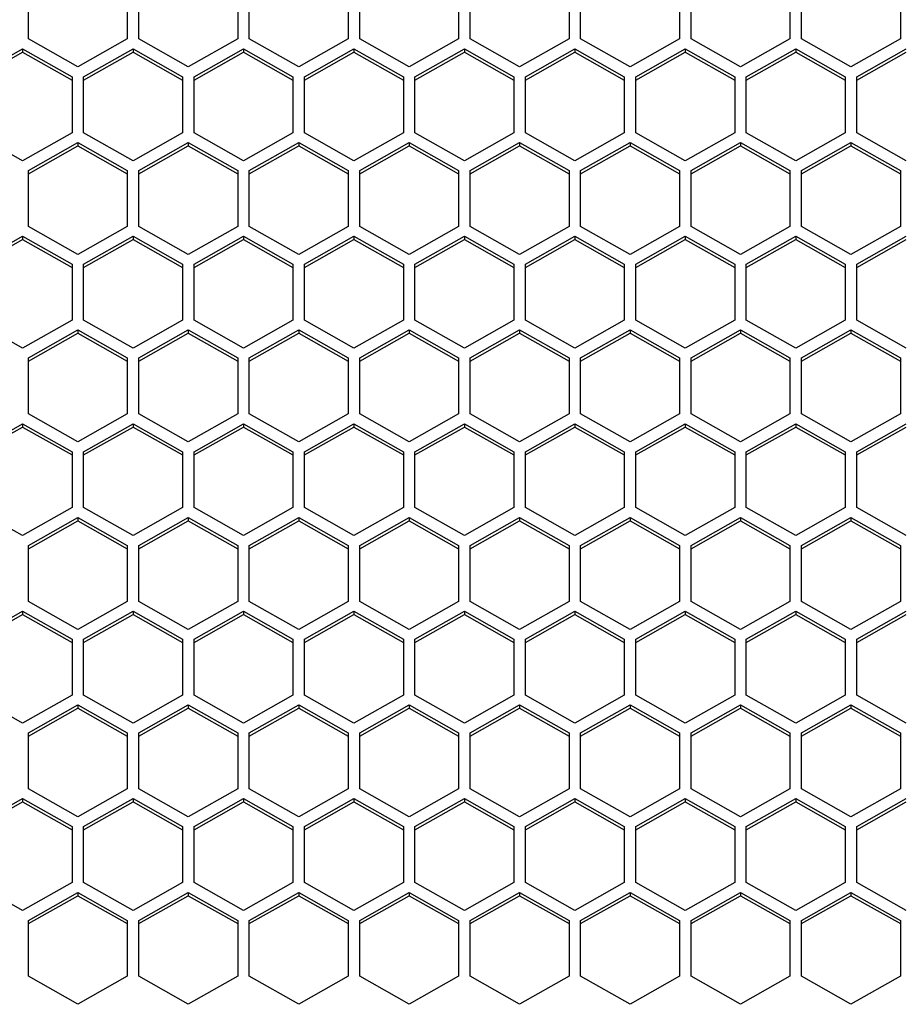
# Model space of a CAD drawing. Header units: millimetres. Extents: x -4202 to 34589, y -2795 to 14011.
# Tile 32 of 118: x -3459.18 to -3453.55, y 3222.98 to 3229.25. Entities that reach past the tile are written whole.
import ezdxf

# ---------------------------------------------------------------- set-up
doc = ezdxf.new("R2010")
doc.units = ezdxf.units.MM

msp = doc.modelspace()

# ---------------------------------------------------------------- linework, layer by layer
at = {"color": 7, "linetype": 'Continuous'}
for p, q in [((-3459.1201, 3229.1276), (-3459.1201, 3229.484)), ((-3458.4901, 3229.484), (-3458.4901, 3229.1276)), ((-3458.4166, 3229.1276), (-3458.4166, 3229.484)), ((-3457.7866, 3229.484), (-3457.7866, 3229.1276)), ((-3457.7131, 3229.1276), (-3457.7131, 3229.484)), ((-3457.0831, 3229.484), (-3457.0831, 3229.1276)), ((-3457.0096, 3229.1276), (-3457.0096, 3229.484)), ((-3456.3796, 3229.484), (-3456.3796, 3229.1276)), ((-3456.3061, 3229.1276), (-3456.3061, 3229.484)), ((-3455.6761, 3229.484), (-3455.6761, 3229.1276)), ((-3455.6026, 3229.1276), (-3455.6026, 3229.484)), ((-3454.9726, 3229.484), (-3454.9726, 3229.1276)), ((-3454.8991, 3229.1276), (-3454.8991, 3229.484)), ((-3454.2691, 3229.484), (-3454.2691, 3229.1276)), ((-3454.1956, 3229.1276), (-3454.1956, 3229.484)), ((-3453.5656, 3229.484), (-3453.5656, 3229.1276)), ((-3458.8051, 3228.9494), (-3459.1201, 3229.1276)), ((-3458.4901, 3229.1276), (-3458.8051, 3228.9494)), ((-3458.1016, 3228.9494), (-3458.4166, 3229.1276)), ((-3457.7866, 3229.1276), (-3458.1016, 3228.9494)), ((-3457.3981, 3228.9494), (-3457.7131, 3229.1276)), ((-3457.0831, 3229.1276), (-3457.3981, 3228.9494)), ((-3456.6946, 3228.9494), (-3457.0096, 3229.1276)), ((-3456.3796, 3229.1276), (-3456.6946, 3228.9494)), ((-3455.9911, 3228.9494), (-3456.3061, 3229.1276)), ((-3455.6761, 3229.1276), (-3455.9911, 3228.9494)), ((-3455.2876, 3228.9494), (-3455.6026, 3229.1276)), ((-3454.9726, 3229.1276), (-3455.2876, 3228.9494)), ((-3454.5841, 3228.9494), (-3454.8991, 3229.1276)), ((-3454.2691, 3229.1276), (-3454.5841, 3228.9494)), ((-3453.8806, 3228.9494), (-3454.1956, 3229.1276)), ((-3453.5656, 3229.1276), (-3453.8806, 3228.9494)), ((-3459.4718, 3228.887), (-3459.1568, 3229.0652)), ((-3459.4718, 3228.8661), (-3459.1568, 3229.0443)), ((-3459.1568, 3229.0652), (-3458.8418, 3228.887)), ((-3459.1568, 3229.0652), (-3459.1568, 3229.0443)), ((-3459.1568, 3229.0443), (-3458.8418, 3228.8661)), ((-3458.7683, 3228.887), (-3458.4533, 3229.0652)), ((-3458.7683, 3228.8661), (-3458.4533, 3229.0443)), ((-3458.4533, 3229.0652), (-3458.1383, 3228.887)), ((-3458.4533, 3229.0652), (-3458.4533, 3229.0443)), ((-3458.4533, 3229.0443), (-3458.1383, 3228.8661)), ((-3458.0648, 3228.887), (-3457.7498, 3229.0652)), ((-3458.0648, 3228.8661), (-3457.7498, 3229.0443)), ((-3457.7498, 3229.0652), (-3457.4348, 3228.887)), ((-3457.7498, 3229.0652), (-3457.7498, 3229.0443)), ((-3457.7498, 3229.0443), (-3457.4348, 3228.8661)), ((-3457.3613, 3228.887), (-3457.0463, 3229.0652)), ((-3457.3613, 3228.8661), (-3457.0463, 3229.0443)), ((-3457.0463, 3229.0652), (-3456.7313, 3228.887)), ((-3457.0463, 3229.0652), (-3457.0463, 3229.0443)), ((-3457.0463, 3229.0443), (-3456.7313, 3228.8661)), ((-3456.6578, 3228.887), (-3456.3428, 3229.0652)), ((-3456.6578, 3228.8661), (-3456.3428, 3229.0443)), ((-3456.3428, 3229.0652), (-3456.0278, 3228.887)), ((-3456.3428, 3229.0652), (-3456.3428, 3229.0443)), ((-3456.3428, 3229.0443), (-3456.0278, 3228.8661)), ((-3455.9543, 3228.887), (-3455.6393, 3229.0652)), ((-3455.9543, 3228.8661), (-3455.6393, 3229.0443)), ((-3455.6393, 3229.0652), (-3455.3243, 3228.887)), ((-3455.6393, 3229.0652), (-3455.6393, 3229.0443)), ((-3455.6393, 3229.0443), (-3455.3243, 3228.8661)), ((-3455.2508, 3228.887), (-3454.9358, 3229.0652)), ((-3455.2508, 3228.8661), (-3454.9358, 3229.0443)), ((-3454.9358, 3229.0652), (-3454.6208, 3228.887)), ((-3454.9358, 3229.0652), (-3454.9358, 3229.0443)), ((-3454.9358, 3229.0443), (-3454.6208, 3228.8661)), ((-3454.5473, 3228.887), (-3454.2323, 3229.0652)), ((-3454.5473, 3228.8661), (-3454.2323, 3229.0443)), ((-3454.2323, 3229.0652), (-3453.9173, 3228.887)), ((-3454.2323, 3229.0652), (-3454.2323, 3229.0443)), ((-3454.2323, 3229.0443), (-3453.9173, 3228.8661)), ((-3453.8438, 3228.887), (-3453.5288, 3229.0652)), ((-3453.8438, 3228.8661), (-3453.5288, 3229.0443)), ((-3458.8418, 3228.887), (-3458.8418, 3228.5306)), ((-3458.7683, 3228.5306), (-3458.7683, 3228.887)), ((-3458.1383, 3228.887), (-3458.1383, 3228.5306)), ((-3458.0648, 3228.5306), (-3458.0648, 3228.887)), ((-3457.4348, 3228.887), (-3457.4348, 3228.5306)), ((-3457.3613, 3228.5306), (-3457.3613, 3228.887)), ((-3456.7313, 3228.887), (-3456.7313, 3228.5306)), ((-3456.6578, 3228.5306), (-3456.6578, 3228.887)), ((-3456.0278, 3228.887), (-3456.0278, 3228.5306)), ((-3455.9543, 3228.5306), (-3455.9543, 3228.887)), ((-3455.3243, 3228.887), (-3455.3243, 3228.5306)), ((-3455.2508, 3228.5306), (-3455.2508, 3228.887)), ((-3454.6208, 3228.887), (-3454.6208, 3228.5306)), ((-3454.5473, 3228.5306), (-3454.5473, 3228.887)), ((-3453.9173, 3228.887), (-3453.9173, 3228.5306)), ((-3453.8438, 3228.5306), (-3453.8438, 3228.887)), ((-3459.1568, 3228.3524), (-3459.4718, 3228.5306)), ((-3458.8418, 3228.5306), (-3459.1568, 3228.3524)), ((-3458.4533, 3228.3524), (-3458.7683, 3228.5306)), ((-3458.1383, 3228.5306), (-3458.4533, 3228.3524)), ((-3457.7498, 3228.3524), (-3458.0648, 3228.5306)), ((-3457.4348, 3228.5306), (-3457.7498, 3228.3524)), ((-3457.0463, 3228.3524), (-3457.3613, 3228.5306)), ((-3456.7313, 3228.5306), (-3457.0463, 3228.3524)), ((-3456.3428, 3228.3524), (-3456.6578, 3228.5306)), ((-3456.0278, 3228.5306), (-3456.3428, 3228.3524)), ((-3455.6393, 3228.3524), (-3455.9543, 3228.5306)), ((-3455.3243, 3228.5306), (-3455.6393, 3228.3524)), ((-3454.9358, 3228.3524), (-3455.2508, 3228.5306)), ((-3454.6208, 3228.5306), (-3454.9358, 3228.3524)), ((-3454.2323, 3228.3524), (-3454.5473, 3228.5306)), ((-3453.9173, 3228.5306), (-3454.2323, 3228.3524)), ((-3453.5288, 3228.3524), (-3453.8438, 3228.5306)), ((-3459.1201, 3228.29), (-3458.8051, 3228.4682)), ((-3459.1201, 3228.269), (-3458.8051, 3228.4473)), ((-3458.8051, 3228.4682), (-3458.4901, 3228.29)), ((-3458.8051, 3228.4682), (-3458.8051, 3228.4473)), ((-3458.8051, 3228.4473), (-3458.4901, 3228.269)), ((-3458.4166, 3228.29), (-3458.1016, 3228.4682)), ((-3458.4166, 3228.269), (-3458.1016, 3228.4473)), ((-3458.1016, 3228.4682), (-3457.7866, 3228.29)), ((-3458.1016, 3228.4682), (-3458.1016, 3228.4473)), ((-3458.1016, 3228.4473), (-3457.7866, 3228.269)), ((-3457.7131, 3228.29), (-3457.3981, 3228.4682)), ((-3457.7131, 3228.269), (-3457.3981, 3228.4473)), ((-3457.3981, 3228.4682), (-3457.0831, 3228.29)), ((-3457.3981, 3228.4682), (-3457.3981, 3228.4473)), ((-3457.3981, 3228.4473), (-3457.0831, 3228.269)), ((-3457.0096, 3228.29), (-3456.6946, 3228.4682)), ((-3457.0096, 3228.269), (-3456.6946, 3228.4473)), ((-3456.6946, 3228.4682), (-3456.3796, 3228.29)), ((-3456.6946, 3228.4682), (-3456.6946, 3228.4473)), ((-3456.6946, 3228.4473), (-3456.3796, 3228.269)), ((-3456.3061, 3228.29), (-3455.9911, 3228.4682)), ((-3456.3061, 3228.269), (-3455.9911, 3228.4473)), ((-3455.9911, 3228.4682), (-3455.6761, 3228.29)), ((-3455.9911, 3228.4682), (-3455.9911, 3228.4473)), ((-3455.9911, 3228.4473), (-3455.6761, 3228.269)), ((-3455.6026, 3228.29), (-3455.2876, 3228.4682)), ((-3455.6026, 3228.269), (-3455.2876, 3228.4473)), ((-3455.2876, 3228.4682), (-3454.9726, 3228.29)), ((-3455.2876, 3228.4682), (-3455.2876, 3228.4473)), ((-3455.2876, 3228.4473), (-3454.9726, 3228.269)), ((-3454.8991, 3228.29), (-3454.5841, 3228.4682)), ((-3454.8991, 3228.269), (-3454.5841, 3228.4473)), ((-3454.5841, 3228.4682), (-3454.2691, 3228.29)), ((-3454.5841, 3228.4682), (-3454.5841, 3228.4473)), ((-3454.5841, 3228.4473), (-3454.2691, 3228.269)), ((-3454.1956, 3228.29), (-3453.8806, 3228.4682)), ((-3454.1956, 3228.269), (-3453.8806, 3228.4473)), ((-3453.8806, 3228.4682), (-3453.5656, 3228.29)), ((-3453.8806, 3228.4682), (-3453.8806, 3228.4473)), ((-3453.8806, 3228.4473), (-3453.5656, 3228.269)), ((-3459.1201, 3227.9335), (-3459.1201, 3228.29)), ((-3458.4901, 3228.29), (-3458.4901, 3227.9335)), ((-3458.4166, 3227.9335), (-3458.4166, 3228.29)), ((-3457.7866, 3228.29), (-3457.7866, 3227.9335)), ((-3457.7131, 3227.9335), (-3457.7131, 3228.29)), ((-3457.0831, 3228.29), (-3457.0831, 3227.9335)), ((-3457.0096, 3227.9335), (-3457.0096, 3228.29)), ((-3456.3796, 3228.29), (-3456.3796, 3227.9335)), ((-3456.3061, 3227.9335), (-3456.3061, 3228.29)), ((-3455.6761, 3228.29), (-3455.6761, 3227.9335)), ((-3455.6026, 3227.9335), (-3455.6026, 3228.29)), ((-3454.9726, 3228.29), (-3454.9726, 3227.9335)), ((-3454.8991, 3227.9335), (-3454.8991, 3228.29)), ((-3454.2691, 3228.29), (-3454.2691, 3227.9335)), ((-3454.1956, 3227.9335), (-3454.1956, 3228.29)), ((-3453.5656, 3228.29), (-3453.5656, 3227.9335)), ((-3458.8051, 3227.7553), (-3459.1201, 3227.9335)), ((-3458.4901, 3227.9335), (-3458.8051, 3227.7553)), ((-3458.1016, 3227.7553), (-3458.4166, 3227.9335)), ((-3457.7866, 3227.9335), (-3458.1016, 3227.7553)), ((-3457.3981, 3227.7553), (-3457.7131, 3227.9335)), ((-3457.0831, 3227.9335), (-3457.3981, 3227.7553)), ((-3456.6946, 3227.7553), (-3457.0096, 3227.9335)), ((-3456.3796, 3227.9335), (-3456.6946, 3227.7553)), ((-3455.9911, 3227.7553), (-3456.3061, 3227.9335)), ((-3455.6761, 3227.9335), (-3455.9911, 3227.7553)), ((-3455.2876, 3227.7553), (-3455.6026, 3227.9335)), ((-3454.9726, 3227.9335), (-3455.2876, 3227.7553)), ((-3454.5841, 3227.7553), (-3454.8991, 3227.9335)), ((-3454.2691, 3227.9335), (-3454.5841, 3227.7553)), ((-3453.8806, 3227.7553), (-3454.1956, 3227.9335)), ((-3453.5656, 3227.9335), (-3453.8806, 3227.7553)), ((-3459.4718, 3227.693), (-3459.1568, 3227.8712)), ((-3459.4718, 3227.672), (-3459.1568, 3227.8502)), ((-3459.1568, 3227.8712), (-3458.8418, 3227.693)), ((-3459.1568, 3227.8712), (-3459.1568, 3227.8502)), ((-3459.1568, 3227.8502), (-3458.8418, 3227.672)), ((-3458.7683, 3227.693), (-3458.4533, 3227.8712)), ((-3458.7683, 3227.672), (-3458.4533, 3227.8502)), ((-3458.4533, 3227.8712), (-3458.1383, 3227.693)), ((-3458.4533, 3227.8712), (-3458.4533, 3227.8502)), ((-3458.4533, 3227.8502), (-3458.1383, 3227.672)), ((-3458.0648, 3227.693), (-3457.7498, 3227.8712)), ((-3458.0648, 3227.672), (-3457.7498, 3227.8502)), ((-3457.7498, 3227.8712), (-3457.4348, 3227.693)), ((-3457.7498, 3227.8712), (-3457.7498, 3227.8502)), ((-3457.7498, 3227.8502), (-3457.4348, 3227.672)), ((-3457.3613, 3227.693), (-3457.0463, 3227.8712)), ((-3457.3613, 3227.672), (-3457.0463, 3227.8502)), ((-3457.0463, 3227.8712), (-3456.7313, 3227.693)), ((-3457.0463, 3227.8712), (-3457.0463, 3227.8502)), ((-3457.0463, 3227.8502), (-3456.7313, 3227.672)), ((-3456.6578, 3227.693), (-3456.3428, 3227.8712)), ((-3456.6578, 3227.672), (-3456.3428, 3227.8502)), ((-3456.3428, 3227.8712), (-3456.0278, 3227.693)), ((-3456.3428, 3227.8712), (-3456.3428, 3227.8502)), ((-3456.3428, 3227.8502), (-3456.0278, 3227.672)), ((-3455.9543, 3227.693), (-3455.6393, 3227.8712)), ((-3455.9543, 3227.672), (-3455.6393, 3227.8502)), ((-3455.6393, 3227.8712), (-3455.3243, 3227.693)), ((-3455.6393, 3227.8712), (-3455.6393, 3227.8502)), ((-3455.6393, 3227.8502), (-3455.3243, 3227.672)), ((-3455.2508, 3227.693), (-3454.9358, 3227.8712)), ((-3455.2508, 3227.672), (-3454.9358, 3227.8502)), ((-3454.9358, 3227.8712), (-3454.6208, 3227.693)), ((-3454.9358, 3227.8712), (-3454.9358, 3227.8502)), ((-3454.9358, 3227.8502), (-3454.6208, 3227.672)), ((-3454.5473, 3227.693), (-3454.2323, 3227.8712)), ((-3454.5473, 3227.672), (-3454.2323, 3227.8502)), ((-3454.2323, 3227.8712), (-3453.9173, 3227.693)), ((-3454.2323, 3227.8712), (-3454.2323, 3227.8502)), ((-3454.2323, 3227.8502), (-3453.9173, 3227.672)), ((-3453.8438, 3227.693), (-3453.5288, 3227.8712)), ((-3453.8438, 3227.672), (-3453.5288, 3227.8502)), ((-3458.8418, 3227.693), (-3458.8418, 3227.3365)), ((-3458.7683, 3227.3365), (-3458.7683, 3227.693)), ((-3458.1383, 3227.693), (-3458.1383, 3227.3365)), ((-3458.0648, 3227.3365), (-3458.0648, 3227.693)), ((-3457.4348, 3227.693), (-3457.4348, 3227.3365)), ((-3457.3613, 3227.3365), (-3457.3613, 3227.693)), ((-3456.7313, 3227.693), (-3456.7313, 3227.3365)), ((-3456.6578, 3227.3365), (-3456.6578, 3227.693)), ((-3456.0278, 3227.693), (-3456.0278, 3227.3365)), ((-3455.9543, 3227.3365), (-3455.9543, 3227.693)), ((-3455.3243, 3227.693), (-3455.3243, 3227.3365)), ((-3455.2508, 3227.3365), (-3455.2508, 3227.693)), ((-3454.6208, 3227.693), (-3454.6208, 3227.3365)), ((-3454.5473, 3227.3365), (-3454.5473, 3227.693)), ((-3453.9173, 3227.693), (-3453.9173, 3227.3365)), ((-3453.8438, 3227.3365), (-3453.8438, 3227.693)), ((-3459.1568, 3227.1583), (-3459.4718, 3227.3365)), ((-3458.8418, 3227.3365), (-3459.1568, 3227.1583)), ((-3458.4533, 3227.1583), (-3458.7683, 3227.3365)), ((-3458.1383, 3227.3365), (-3458.4533, 3227.1583)), ((-3457.7498, 3227.1583), (-3458.0648, 3227.3365)), ((-3457.4348, 3227.3365), (-3457.7498, 3227.1583)), ((-3457.0463, 3227.1583), (-3457.3613, 3227.3365)), ((-3456.7313, 3227.3365), (-3457.0463, 3227.1583)), ((-3456.3428, 3227.1583), (-3456.6578, 3227.3365)), ((-3456.0278, 3227.3365), (-3456.3428, 3227.1583)), ((-3455.6393, 3227.1583), (-3455.9543, 3227.3365)), ((-3455.3243, 3227.3365), (-3455.6393, 3227.1583)), ((-3454.9358, 3227.1583), (-3455.2508, 3227.3365)), ((-3454.6208, 3227.3365), (-3454.9358, 3227.1583)), ((-3454.2323, 3227.1583), (-3454.5473, 3227.3365)), ((-3453.9173, 3227.3365), (-3454.2323, 3227.1583)), ((-3453.5288, 3227.1583), (-3453.8438, 3227.3365)), ((-3459.1201, 3227.0959), (-3458.8051, 3227.2742)), ((-3459.1201, 3227.075), (-3458.8051, 3227.2532)), ((-3458.8051, 3227.2742), (-3458.4901, 3227.0959)), ((-3458.8051, 3227.2742), (-3458.8051, 3227.2532)), ((-3458.8051, 3227.2532), (-3458.4901, 3227.075)), ((-3458.4166, 3227.0959), (-3458.1016, 3227.2742)), ((-3458.4166, 3227.075), (-3458.1016, 3227.2532)), ((-3458.1016, 3227.2742), (-3457.7866, 3227.0959)), ((-3458.1016, 3227.2742), (-3458.1016, 3227.2532)), ((-3458.1016, 3227.2532), (-3457.7866, 3227.075)), ((-3457.7131, 3227.0959), (-3457.3981, 3227.2742)), ((-3457.7131, 3227.075), (-3457.3981, 3227.2532)), ((-3457.3981, 3227.2742), (-3457.0831, 3227.0959)), ((-3457.3981, 3227.2742), (-3457.3981, 3227.2532)), ((-3457.3981, 3227.2532), (-3457.0831, 3227.075)), ((-3457.0096, 3227.0959), (-3456.6946, 3227.2742)), ((-3457.0096, 3227.075), (-3456.6946, 3227.2532)), ((-3456.6946, 3227.2742), (-3456.3796, 3227.0959)), ((-3456.6946, 3227.2742), (-3456.6946, 3227.2532)), ((-3456.6946, 3227.2532), (-3456.3796, 3227.075)), ((-3456.3061, 3227.0959), (-3455.9911, 3227.2742)), ((-3456.3061, 3227.075), (-3455.9911, 3227.2532)), ((-3455.9911, 3227.2742), (-3455.6761, 3227.0959)), ((-3455.9911, 3227.2742), (-3455.9911, 3227.2532)), ((-3455.9911, 3227.2532), (-3455.6761, 3227.075)), ((-3455.6026, 3227.0959), (-3455.2876, 3227.2742)), ((-3455.6026, 3227.075), (-3455.2876, 3227.2532)), ((-3455.2876, 3227.2742), (-3454.9726, 3227.0959)), ((-3455.2876, 3227.2742), (-3455.2876, 3227.2532)), ((-3455.2876, 3227.2532), (-3454.9726, 3227.075)), ((-3454.8991, 3227.0959), (-3454.5841, 3227.2742)), ((-3454.8991, 3227.075), (-3454.5841, 3227.2532)), ((-3454.5841, 3227.2742), (-3454.2691, 3227.0959)), ((-3454.5841, 3227.2742), (-3454.5841, 3227.2532)), ((-3454.5841, 3227.2532), (-3454.2691, 3227.075)), ((-3454.1956, 3227.0959), (-3453.8806, 3227.2742)), ((-3454.1956, 3227.075), (-3453.8806, 3227.2532)), ((-3453.8806, 3227.2742), (-3453.5656, 3227.0959)), ((-3453.8806, 3227.2742), (-3453.8806, 3227.2532)), ((-3453.8806, 3227.2532), (-3453.5656, 3227.075)), ((-3459.1201, 3226.7395), (-3459.1201, 3227.0959)), ((-3458.4901, 3227.0959), (-3458.4901, 3226.7395)), ((-3458.4166, 3226.7395), (-3458.4166, 3227.0959)), ((-3457.7866, 3227.0959), (-3457.7866, 3226.7395)), ((-3457.7131, 3226.7395), (-3457.7131, 3227.0959)), ((-3457.0831, 3227.0959), (-3457.0831, 3226.7395)), ((-3457.0096, 3226.7395), (-3457.0096, 3227.0959)), ((-3456.3796, 3227.0959), (-3456.3796, 3226.7395)), ((-3456.3061, 3226.7395), (-3456.3061, 3227.0959)), ((-3455.6761, 3227.0959), (-3455.6761, 3226.7395)), ((-3455.6026, 3226.7395), (-3455.6026, 3227.0959)), ((-3454.9726, 3227.0959), (-3454.9726, 3226.7395)), ((-3454.8991, 3226.7395), (-3454.8991, 3227.0959)), ((-3454.2691, 3227.0959), (-3454.2691, 3226.7395)), ((-3454.1956, 3226.7395), (-3454.1956, 3227.0959)), ((-3453.5656, 3227.0959), (-3453.5656, 3226.7395)), ((-3458.8051, 3226.5613), (-3459.1201, 3226.7395)), ((-3458.4901, 3226.7395), (-3458.8051, 3226.5613)), ((-3458.1016, 3226.5613), (-3458.4166, 3226.7395)), ((-3457.7866, 3226.7395), (-3458.1016, 3226.5613)), ((-3457.3981, 3226.5613), (-3457.7131, 3226.7395)), ((-3457.0831, 3226.7395), (-3457.3981, 3226.5613)), ((-3456.6946, 3226.5613), (-3457.0096, 3226.7395)), ((-3456.3796, 3226.7395), (-3456.6946, 3226.5613)), ((-3455.9911, 3226.5613), (-3456.3061, 3226.7395)), ((-3455.6761, 3226.7395), (-3455.9911, 3226.5613)), ((-3455.2876, 3226.5613), (-3455.6026, 3226.7395)), ((-3454.9726, 3226.7395), (-3455.2876, 3226.5613)), ((-3454.5841, 3226.5613), (-3454.8991, 3226.7395)), ((-3454.2691, 3226.7395), (-3454.5841, 3226.5613)), ((-3453.8806, 3226.5613), (-3454.1956, 3226.7395)), ((-3453.5656, 3226.7395), (-3453.8806, 3226.5613)), ((-3459.4718, 3226.4989), (-3459.1568, 3226.6771)), ((-3459.4718, 3226.478), (-3459.1568, 3226.6562)), ((-3459.1568, 3226.6771), (-3458.8418, 3226.4989)), ((-3459.1568, 3226.6771), (-3459.1568, 3226.6562)), ((-3459.1568, 3226.6562), (-3458.8418, 3226.478)), ((-3458.7683, 3226.4989), (-3458.4533, 3226.6771)), ((-3458.7683, 3226.478), (-3458.4533, 3226.6562)), ((-3458.4533, 3226.6771), (-3458.1383, 3226.4989)), ((-3458.4533, 3226.6771), (-3458.4533, 3226.6562)), ((-3458.4533, 3226.6562), (-3458.1383, 3226.478)), ((-3458.0648, 3226.4989), (-3457.7498, 3226.6771)), ((-3458.0648, 3226.478), (-3457.7498, 3226.6562)), ((-3457.7498, 3226.6771), (-3457.4348, 3226.4989)), ((-3457.7498, 3226.6771), (-3457.7498, 3226.6562)), ((-3457.7498, 3226.6562), (-3457.4348, 3226.478)), ((-3457.3613, 3226.4989), (-3457.0463, 3226.6771)), ((-3457.3613, 3226.478), (-3457.0463, 3226.6562)), ((-3457.0463, 3226.6771), (-3456.7313, 3226.4989)), ((-3457.0463, 3226.6771), (-3457.0463, 3226.6562)), ((-3457.0463, 3226.6562), (-3456.7313, 3226.478)), ((-3456.6578, 3226.4989), (-3456.3428, 3226.6771)), ((-3456.6578, 3226.478), (-3456.3428, 3226.6562)), ((-3456.3428, 3226.6771), (-3456.0278, 3226.4989)), ((-3456.3428, 3226.6771), (-3456.3428, 3226.6562)), ((-3456.3428, 3226.6562), (-3456.0278, 3226.478)), ((-3455.9543, 3226.4989), (-3455.6393, 3226.6771)), ((-3455.9543, 3226.478), (-3455.6393, 3226.6562)), ((-3455.6393, 3226.6771), (-3455.3243, 3226.4989)), ((-3455.6393, 3226.6771), (-3455.6393, 3226.6562)), ((-3455.6393, 3226.6562), (-3455.3243, 3226.478)), ((-3455.2508, 3226.4989), (-3454.9358, 3226.6771)), ((-3455.2508, 3226.478), (-3454.9358, 3226.6562)), ((-3454.9358, 3226.6771), (-3454.6208, 3226.4989)), ((-3454.9358, 3226.6771), (-3454.9358, 3226.6562)), ((-3454.9358, 3226.6562), (-3454.6208, 3226.478)), ((-3454.5473, 3226.4989), (-3454.2323, 3226.6771)), ((-3454.5473, 3226.478), (-3454.2323, 3226.6562)), ((-3454.2323, 3226.6771), (-3453.9173, 3226.4989)), ((-3454.2323, 3226.6771), (-3454.2323, 3226.6562)), ((-3454.2323, 3226.6562), (-3453.9173, 3226.478)), ((-3453.8438, 3226.4989), (-3453.5288, 3226.6771)), ((-3453.8438, 3226.478), (-3453.5288, 3226.6562)), ((-3458.8418, 3226.4989), (-3458.8418, 3226.1425)), ((-3458.7683, 3226.1425), (-3458.7683, 3226.4989)), ((-3458.1383, 3226.4989), (-3458.1383, 3226.1425)), ((-3458.0648, 3226.1425), (-3458.0648, 3226.4989)), ((-3457.4348, 3226.4989), (-3457.4348, 3226.1425)), ((-3457.3613, 3226.1425), (-3457.3613, 3226.4989)), ((-3456.7313, 3226.4989), (-3456.7313, 3226.1425)), ((-3456.6578, 3226.1425), (-3456.6578, 3226.4989)), ((-3456.0278, 3226.4989), (-3456.0278, 3226.1425)), ((-3455.9543, 3226.1425), (-3455.9543, 3226.4989)), ((-3455.3243, 3226.4989), (-3455.3243, 3226.1425)), ((-3455.2508, 3226.1425), (-3455.2508, 3226.4989)), ((-3454.6208, 3226.4989), (-3454.6208, 3226.1425)), ((-3454.5473, 3226.1425), (-3454.5473, 3226.4989)), ((-3453.9173, 3226.4989), (-3453.9173, 3226.1425)), ((-3453.8438, 3226.1425), (-3453.8438, 3226.4989)), ((-3459.1568, 3225.9643), (-3459.4718, 3226.1425)), ((-3458.8418, 3226.1425), (-3459.1568, 3225.9643)), ((-3458.4533, 3225.9643), (-3458.7683, 3226.1425)), ((-3458.1383, 3226.1425), (-3458.4533, 3225.9643)), ((-3457.7498, 3225.9643), (-3458.0648, 3226.1425)), ((-3457.4348, 3226.1425), (-3457.7498, 3225.9643)), ((-3457.0463, 3225.9643), (-3457.3613, 3226.1425)), ((-3456.7313, 3226.1425), (-3457.0463, 3225.9643)), ((-3456.3428, 3225.9643), (-3456.6578, 3226.1425)), ((-3456.0278, 3226.1425), (-3456.3428, 3225.9643)), ((-3455.6393, 3225.9643), (-3455.9543, 3226.1425)), ((-3455.3243, 3226.1425), (-3455.6393, 3225.9643)), ((-3454.9358, 3225.9643), (-3455.2508, 3226.1425)), ((-3454.6208, 3226.1425), (-3454.9358, 3225.9643)), ((-3454.2323, 3225.9643), (-3454.5473, 3226.1425)), ((-3453.9173, 3226.1425), (-3454.2323, 3225.9643)), ((-3453.5288, 3225.9643), (-3453.8438, 3226.1425)), ((-3459.1201, 3225.9019), (-3458.8051, 3226.0801)), ((-3458.8051, 3226.0801), (-3458.4901, 3225.9019)), ((-3458.8051, 3226.0801), (-3458.8051, 3226.0592)), ((-3458.4166, 3225.9019), (-3458.1016, 3226.0801)), ((-3458.1016, 3226.0801), (-3457.7866, 3225.9019)), ((-3458.1016, 3226.0801), (-3458.1016, 3226.0592)), ((-3457.7131, 3225.9019), (-3457.3981, 3226.0801)), ((-3457.3981, 3226.0801), (-3457.0831, 3225.9019)), ((-3457.3981, 3226.0801), (-3457.3981, 3226.0592)), ((-3457.0096, 3225.9019), (-3456.6946, 3226.0801)), ((-3456.6946, 3226.0801), (-3456.3796, 3225.9019)), ((-3456.6946, 3226.0801), (-3456.6946, 3226.0592)), ((-3456.3061, 3225.9019), (-3455.9911, 3226.0801)), ((-3455.9911, 3226.0801), (-3455.6761, 3225.9019)), ((-3455.9911, 3226.0801), (-3455.9911, 3226.0592)), ((-3455.6026, 3225.9019), (-3455.2876, 3226.0801)), ((-3455.2876, 3226.0801), (-3454.9726, 3225.9019)), ((-3455.2876, 3226.0801), (-3455.2876, 3226.0592)), ((-3454.8991, 3225.9019), (-3454.5841, 3226.0801)), ((-3454.5841, 3226.0801), (-3454.2691, 3225.9019)), ((-3454.5841, 3226.0801), (-3454.5841, 3226.0592)), ((-3454.1956, 3225.9019), (-3453.8806, 3226.0801)), ((-3453.8806, 3226.0801), (-3453.5656, 3225.9019)), ((-3453.8806, 3226.0801), (-3453.8806, 3226.0592)), ((-3459.1201, 3225.881), (-3458.8051, 3226.0592)), ((-3458.8051, 3226.0592), (-3458.4901, 3225.881)), ((-3458.4166, 3225.881), (-3458.1016, 3226.0592)), ((-3458.1016, 3226.0592), (-3457.7866, 3225.881)), ((-3457.7131, 3225.881), (-3457.3981, 3226.0592)), ((-3457.3981, 3226.0592), (-3457.0831, 3225.881)), ((-3457.0096, 3225.881), (-3456.6946, 3226.0592)), ((-3456.6946, 3226.0592), (-3456.3796, 3225.881)), ((-3456.3061, 3225.881), (-3455.9911, 3226.0592)), ((-3455.9911, 3226.0592), (-3455.6761, 3225.881)), ((-3455.6026, 3225.881), (-3455.2876, 3226.0592)), ((-3455.2876, 3226.0592), (-3454.9726, 3225.881)), ((-3454.8991, 3225.881), (-3454.5841, 3226.0592)), ((-3454.5841, 3226.0592), (-3454.2691, 3225.881)), ((-3454.1956, 3225.881), (-3453.8806, 3226.0592)), ((-3453.8806, 3226.0592), (-3453.5656, 3225.881)), ((-3459.1201, 3225.5455), (-3459.1201, 3225.9019)), ((-3458.4901, 3225.9019), (-3458.4901, 3225.5455)), ((-3458.4166, 3225.5455), (-3458.4166, 3225.9019)), ((-3457.7866, 3225.9019), (-3457.7866, 3225.5455)), ((-3457.7131, 3225.5455), (-3457.7131, 3225.9019)), ((-3457.0831, 3225.9019), (-3457.0831, 3225.5455)), ((-3457.0096, 3225.5455), (-3457.0096, 3225.9019)), ((-3456.3796, 3225.9019), (-3456.3796, 3225.5455)), ((-3456.3061, 3225.5455), (-3456.3061, 3225.9019)), ((-3455.6761, 3225.9019), (-3455.6761, 3225.5455)), ((-3455.6026, 3225.5455), (-3455.6026, 3225.9019)), ((-3454.9726, 3225.9019), (-3454.9726, 3225.5455)), ((-3454.8991, 3225.5455), (-3454.8991, 3225.9019)), ((-3454.2691, 3225.9019), (-3454.2691, 3225.5455)), ((-3454.1956, 3225.5455), (-3454.1956, 3225.9019)), ((-3453.5656, 3225.9019), (-3453.5656, 3225.5455)), ((-3458.8051, 3225.3673), (-3459.1201, 3225.5455)), ((-3458.4901, 3225.5455), (-3458.8051, 3225.3673)), ((-3458.1016, 3225.3673), (-3458.4166, 3225.5455)), ((-3457.7866, 3225.5455), (-3458.1016, 3225.3673)), ((-3457.3981, 3225.3673), (-3457.7131, 3225.5455)), ((-3457.0831, 3225.5455), (-3457.3981, 3225.3673)), ((-3456.6946, 3225.3673), (-3457.0096, 3225.5455)), ((-3456.3796, 3225.5455), (-3456.6946, 3225.3673)), ((-3455.9911, 3225.3673), (-3456.3061, 3225.5455)), ((-3455.6761, 3225.5455), (-3455.9911, 3225.3673)), ((-3455.2876, 3225.3673), (-3455.6026, 3225.5455)), ((-3454.9726, 3225.5455), (-3455.2876, 3225.3673)), ((-3454.5841, 3225.3673), (-3454.8991, 3225.5455)), ((-3454.2691, 3225.5455), (-3454.5841, 3225.3673)), ((-3453.8806, 3225.3673), (-3454.1956, 3225.5455)), ((-3453.5656, 3225.5455), (-3453.8806, 3225.3673)), ((-3459.4718, 3225.3049), (-3459.1568, 3225.4831)), ((-3459.4718, 3225.284), (-3459.1568, 3225.4622)), ((-3459.1568, 3225.4831), (-3458.8418, 3225.3049)), ((-3459.1568, 3225.4831), (-3459.1568, 3225.4622)), ((-3459.1568, 3225.4622), (-3458.8418, 3225.284)), ((-3458.7683, 3225.3049), (-3458.4533, 3225.4831)), ((-3458.7683, 3225.284), (-3458.4533, 3225.4622)), ((-3458.4533, 3225.4831), (-3458.1383, 3225.3049)), ((-3458.4533, 3225.4831), (-3458.4533, 3225.4622)), ((-3458.4533, 3225.4622), (-3458.1383, 3225.284)), ((-3458.0648, 3225.3049), (-3457.7498, 3225.4831)), ((-3458.0648, 3225.284), (-3457.7498, 3225.4622)), ((-3457.7498, 3225.4831), (-3457.4348, 3225.3049)), ((-3457.7498, 3225.4831), (-3457.7498, 3225.4622)), ((-3457.7498, 3225.4622), (-3457.4348, 3225.284)), ((-3457.3613, 3225.3049), (-3457.0463, 3225.4831)), ((-3457.3613, 3225.284), (-3457.0463, 3225.4622)), ((-3457.0463, 3225.4831), (-3456.7313, 3225.3049)), ((-3457.0463, 3225.4831), (-3457.0463, 3225.4622)), ((-3457.0463, 3225.4622), (-3456.7313, 3225.284)), ((-3456.6578, 3225.3049), (-3456.3428, 3225.4831)), ((-3456.6578, 3225.284), (-3456.3428, 3225.4622)), ((-3456.3428, 3225.4831), (-3456.0278, 3225.3049)), ((-3456.3428, 3225.4831), (-3456.3428, 3225.4622)), ((-3456.3428, 3225.4622), (-3456.0278, 3225.284)), ((-3455.9543, 3225.3049), (-3455.6393, 3225.4831)), ((-3455.9543, 3225.284), (-3455.6393, 3225.4622)), ((-3455.6393, 3225.4831), (-3455.3243, 3225.3049)), ((-3455.6393, 3225.4831), (-3455.6393, 3225.4622)), ((-3455.6393, 3225.4622), (-3455.3243, 3225.284)), ((-3455.2508, 3225.3049), (-3454.9358, 3225.4831)), ((-3455.2508, 3225.284), (-3454.9358, 3225.4622)), ((-3454.9358, 3225.4831), (-3454.6208, 3225.3049)), ((-3454.9358, 3225.4831), (-3454.9358, 3225.4622)), ((-3454.9358, 3225.4622), (-3454.6208, 3225.284)), ((-3454.5473, 3225.3049), (-3454.2323, 3225.4831)), ((-3454.5473, 3225.284), (-3454.2323, 3225.4622)), ((-3454.2323, 3225.4831), (-3453.9173, 3225.3049)), ((-3454.2323, 3225.4831), (-3454.2323, 3225.4622)), ((-3454.2323, 3225.4622), (-3453.9173, 3225.284)), ((-3453.8438, 3225.3049), (-3453.5288, 3225.4831)), ((-3453.8438, 3225.284), (-3453.5288, 3225.4622)), ((-3458.8418, 3225.3049), (-3458.8418, 3224.9485)), ((-3458.7683, 3224.9485), (-3458.7683, 3225.3049)), ((-3458.1383, 3225.3049), (-3458.1383, 3224.9485)), ((-3458.0648, 3224.9485), (-3458.0648, 3225.3049)), ((-3457.4348, 3225.3049), (-3457.4348, 3224.9485)), ((-3457.3613, 3224.9485), (-3457.3613, 3225.3049)), ((-3456.7313, 3225.3049), (-3456.7313, 3224.9485)), ((-3456.6578, 3224.9485), (-3456.6578, 3225.3049)), ((-3456.0278, 3225.3049), (-3456.0278, 3224.9485)), ((-3455.9543, 3224.9485), (-3455.9543, 3225.3049)), ((-3455.3243, 3225.3049), (-3455.3243, 3224.9485)), ((-3455.2508, 3224.9485), (-3455.2508, 3225.3049)), ((-3454.6208, 3225.3049), (-3454.6208, 3224.9485)), ((-3454.5473, 3224.9485), (-3454.5473, 3225.3049)), ((-3453.9173, 3225.3049), (-3453.9173, 3224.9485)), ((-3453.8438, 3224.9485), (-3453.8438, 3225.3049)), ((-3459.1568, 3224.7702), (-3459.4718, 3224.9485)), ((-3458.8418, 3224.9485), (-3459.1568, 3224.7702)), ((-3458.4533, 3224.7702), (-3458.7683, 3224.9485)), ((-3458.1383, 3224.9485), (-3458.4533, 3224.7702)), ((-3457.7498, 3224.7702), (-3458.0648, 3224.9485)), ((-3457.4348, 3224.9485), (-3457.7498, 3224.7702)), ((-3457.0463, 3224.7702), (-3457.3613, 3224.9485)), ((-3456.7313, 3224.9485), (-3457.0463, 3224.7702)), ((-3456.3428, 3224.7702), (-3456.6578, 3224.9485)), ((-3456.0278, 3224.9485), (-3456.3428, 3224.7702)), ((-3455.6393, 3224.7702), (-3455.9543, 3224.9485)), ((-3455.3243, 3224.9485), (-3455.6393, 3224.7702)), ((-3454.9358, 3224.7702), (-3455.2508, 3224.9485)), ((-3454.6208, 3224.9485), (-3454.9358, 3224.7702)), ((-3454.2323, 3224.7702), (-3454.5473, 3224.9485)), ((-3453.9173, 3224.9485), (-3454.2323, 3224.7702)), ((-3453.5288, 3224.7702), (-3453.8438, 3224.9485)), ((-3459.1201, 3224.7079), (-3458.8051, 3224.8861)), ((-3458.8051, 3224.8861), (-3458.4901, 3224.7079)), ((-3458.8051, 3224.8861), (-3458.8051, 3224.8652)), ((-3458.4166, 3224.7079), (-3458.1016, 3224.8861)), ((-3458.1016, 3224.8861), (-3457.7866, 3224.7079)), ((-3458.1016, 3224.8861), (-3458.1016, 3224.8652)), ((-3457.7131, 3224.7079), (-3457.3981, 3224.8861)), ((-3457.3981, 3224.8861), (-3457.0831, 3224.7079)), ((-3457.3981, 3224.8861), (-3457.3981, 3224.8652)), ((-3457.0096, 3224.7079), (-3456.6946, 3224.8861)), ((-3456.6946, 3224.8861), (-3456.3796, 3224.7079)), ((-3456.6946, 3224.8861), (-3456.6946, 3224.8652)), ((-3456.3061, 3224.7079), (-3455.9911, 3224.8861)), ((-3455.9911, 3224.8861), (-3455.6761, 3224.7079)), ((-3455.9911, 3224.8861), (-3455.9911, 3224.8652)), ((-3455.6026, 3224.7079), (-3455.2876, 3224.8861)), ((-3455.2876, 3224.8861), (-3454.9726, 3224.7079)), ((-3455.2876, 3224.8861), (-3455.2876, 3224.8652)), ((-3454.8991, 3224.7079), (-3454.5841, 3224.8861)), ((-3454.5841, 3224.8861), (-3454.2691, 3224.7079)), ((-3454.5841, 3224.8861), (-3454.5841, 3224.8652)), ((-3454.1956, 3224.7079), (-3453.8806, 3224.8861)), ((-3453.8806, 3224.8861), (-3453.5656, 3224.7079)), ((-3453.8806, 3224.8861), (-3453.8806, 3224.8652)), ((-3459.1201, 3224.6869), (-3458.8051, 3224.8652)), ((-3458.8051, 3224.8652), (-3458.4901, 3224.6869)), ((-3458.4166, 3224.6869), (-3458.1016, 3224.8652)), ((-3458.1016, 3224.8652), (-3457.7866, 3224.6869)), ((-3457.7131, 3224.6869), (-3457.3981, 3224.8652)), ((-3457.3981, 3224.8652), (-3457.0831, 3224.6869)), ((-3457.0096, 3224.6869), (-3456.6946, 3224.8652)), ((-3456.6946, 3224.8652), (-3456.3796, 3224.6869)), ((-3456.3061, 3224.6869), (-3455.9911, 3224.8652)), ((-3455.9911, 3224.8652), (-3455.6761, 3224.6869)), ((-3455.6026, 3224.6869), (-3455.2876, 3224.8652)), ((-3455.2876, 3224.8652), (-3454.9726, 3224.6869)), ((-3454.8991, 3224.6869), (-3454.5841, 3224.8652)), ((-3454.5841, 3224.8652), (-3454.2691, 3224.6869)), ((-3454.1956, 3224.6869), (-3453.8806, 3224.8652)), ((-3453.8806, 3224.8652), (-3453.5656, 3224.6869)), ((-3459.1201, 3224.3514), (-3459.1201, 3224.7079)), ((-3458.4901, 3224.7079), (-3458.4901, 3224.3514)), ((-3458.4166, 3224.3514), (-3458.4166, 3224.7079)), ((-3457.7866, 3224.7079), (-3457.7866, 3224.3514)), ((-3457.7131, 3224.3514), (-3457.7131, 3224.7079)), ((-3457.0831, 3224.7079), (-3457.0831, 3224.3514)), ((-3457.0096, 3224.3514), (-3457.0096, 3224.7079)), ((-3456.3796, 3224.7079), (-3456.3796, 3224.3514)), ((-3456.3061, 3224.3514), (-3456.3061, 3224.7079)), ((-3455.6761, 3224.7079), (-3455.6761, 3224.3514)), ((-3455.6026, 3224.3514), (-3455.6026, 3224.7079)), ((-3454.9726, 3224.7079), (-3454.9726, 3224.3514)), ((-3454.8991, 3224.3514), (-3454.8991, 3224.7079)), ((-3454.2691, 3224.7079), (-3454.2691, 3224.3514)), ((-3454.1956, 3224.3514), (-3454.1956, 3224.7079)), ((-3453.5656, 3224.7079), (-3453.5656, 3224.3514)), ((-3458.8051, 3224.1732), (-3459.1201, 3224.3514)), ((-3458.4901, 3224.3514), (-3458.8051, 3224.1732)), ((-3458.1016, 3224.1732), (-3458.4166, 3224.3514)), ((-3457.7866, 3224.3514), (-3458.1016, 3224.1732)), ((-3457.3981, 3224.1732), (-3457.7131, 3224.3514)), ((-3457.0831, 3224.3514), (-3457.3981, 3224.1732)), ((-3456.6946, 3224.1732), (-3457.0096, 3224.3514)), ((-3456.3796, 3224.3514), (-3456.6946, 3224.1732)), ((-3455.9911, 3224.1732), (-3456.3061, 3224.3514)), ((-3455.6761, 3224.3514), (-3455.9911, 3224.1732)), ((-3455.2876, 3224.1732), (-3455.6026, 3224.3514)), ((-3454.9726, 3224.3514), (-3455.2876, 3224.1732)), ((-3454.5841, 3224.1732), (-3454.8991, 3224.3514)), ((-3454.2691, 3224.3514), (-3454.5841, 3224.1732)), ((-3453.8806, 3224.1732), (-3454.1956, 3224.3514)), ((-3453.5656, 3224.3514), (-3453.8806, 3224.1732)), ((-3459.4718, 3224.1109), (-3459.1568, 3224.2891)), ((-3459.4718, 3224.0899), (-3459.1568, 3224.2681)), ((-3459.1568, 3224.2891), (-3458.8418, 3224.1109)), ((-3459.1568, 3224.2891), (-3459.1568, 3224.2681)), ((-3459.1568, 3224.2681), (-3458.8418, 3224.0899)), ((-3458.7683, 3224.1109), (-3458.4533, 3224.2891)), ((-3458.7683, 3224.0899), (-3458.4533, 3224.2681)), ((-3458.4533, 3224.2891), (-3458.1383, 3224.1109)), ((-3458.4533, 3224.2891), (-3458.4533, 3224.2681)), ((-3458.4533, 3224.2681), (-3458.1383, 3224.0899)), ((-3458.0648, 3224.1109), (-3457.7498, 3224.2891)), ((-3458.0648, 3224.0899), (-3457.7498, 3224.2681)), ((-3457.7498, 3224.2891), (-3457.4348, 3224.1109)), ((-3457.7498, 3224.2891), (-3457.7498, 3224.2681)), ((-3457.7498, 3224.2681), (-3457.4348, 3224.0899)), ((-3457.3613, 3224.1109), (-3457.0463, 3224.2891)), ((-3457.3613, 3224.0899), (-3457.0463, 3224.2681)), ((-3457.0463, 3224.2891), (-3456.7313, 3224.1109)), ((-3457.0463, 3224.2891), (-3457.0463, 3224.2681)), ((-3457.0463, 3224.2681), (-3456.7313, 3224.0899)), ((-3456.6578, 3224.1109), (-3456.3428, 3224.2891)), ((-3456.6578, 3224.0899), (-3456.3428, 3224.2681)), ((-3456.3428, 3224.2891), (-3456.0278, 3224.1109)), ((-3456.3428, 3224.2891), (-3456.3428, 3224.2681)), ((-3456.3428, 3224.2681), (-3456.0278, 3224.0899)), ((-3455.9543, 3224.1109), (-3455.6393, 3224.2891)), ((-3455.9543, 3224.0899), (-3455.6393, 3224.2681)), ((-3455.6393, 3224.2891), (-3455.3243, 3224.1109)), ((-3455.6393, 3224.2891), (-3455.6393, 3224.2681)), ((-3455.6393, 3224.2681), (-3455.3243, 3224.0899)), ((-3455.2508, 3224.1109), (-3454.9358, 3224.2891)), ((-3455.2508, 3224.0899), (-3454.9358, 3224.2681)), ((-3454.9358, 3224.2891), (-3454.6208, 3224.1109)), ((-3454.9358, 3224.2891), (-3454.9358, 3224.2681)), ((-3454.9358, 3224.2681), (-3454.6208, 3224.0899)), ((-3454.5473, 3224.1109), (-3454.2323, 3224.2891)), ((-3454.5473, 3224.0899), (-3454.2323, 3224.2681)), ((-3454.2323, 3224.2891), (-3453.9173, 3224.1109)), ((-3454.2323, 3224.2891), (-3454.2323, 3224.2681)), ((-3454.2323, 3224.2681), (-3453.9173, 3224.0899)), ((-3453.8438, 3224.1109), (-3453.5288, 3224.2891)), ((-3453.8438, 3224.0899), (-3453.5288, 3224.2681)), ((-3458.8418, 3224.1109), (-3458.8418, 3223.7544)), ((-3458.7683, 3223.7544), (-3458.7683, 3224.1109)), ((-3458.1383, 3224.1109), (-3458.1383, 3223.7544)), ((-3458.0648, 3223.7544), (-3458.0648, 3224.1109)), ((-3457.4348, 3224.1109), (-3457.4348, 3223.7544)), ((-3457.3613, 3223.7544), (-3457.3613, 3224.1109)), ((-3456.7313, 3224.1109), (-3456.7313, 3223.7544)), ((-3456.6578, 3223.7544), (-3456.6578, 3224.1109)), ((-3456.0278, 3224.1109), (-3456.0278, 3223.7544)), ((-3455.9543, 3223.7544), (-3455.9543, 3224.1109)), ((-3455.3243, 3224.1109), (-3455.3243, 3223.7544)), ((-3455.2508, 3223.7544), (-3455.2508, 3224.1109)), ((-3454.6208, 3224.1109), (-3454.6208, 3223.7544)), ((-3454.5473, 3223.7544), (-3454.5473, 3224.1109)), ((-3453.9173, 3224.1109), (-3453.9173, 3223.7544)), ((-3453.8438, 3223.7544), (-3453.8438, 3224.1109)), ((-3459.1568, 3223.5762), (-3459.4718, 3223.7544)), ((-3458.8418, 3223.7544), (-3459.1568, 3223.5762)), ((-3458.4533, 3223.5762), (-3458.7683, 3223.7544)), ((-3458.1383, 3223.7544), (-3458.4533, 3223.5762)), ((-3457.7498, 3223.5762), (-3458.0648, 3223.7544)), ((-3457.4348, 3223.7544), (-3457.7498, 3223.5762)), ((-3457.0463, 3223.5762), (-3457.3613, 3223.7544)), ((-3456.7313, 3223.7544), (-3457.0463, 3223.5762)), ((-3456.3428, 3223.5762), (-3456.6578, 3223.7544)), ((-3456.0278, 3223.7544), (-3456.3428, 3223.5762)), ((-3455.6393, 3223.5762), (-3455.9543, 3223.7544)), ((-3455.3243, 3223.7544), (-3455.6393, 3223.5762)), ((-3454.9358, 3223.5762), (-3455.2508, 3223.7544)), ((-3454.6208, 3223.7544), (-3454.9358, 3223.5762)), ((-3454.2323, 3223.5762), (-3454.5473, 3223.7544)), ((-3453.9173, 3223.7544), (-3454.2323, 3223.5762)), ((-3453.5288, 3223.5762), (-3453.8438, 3223.7544)), ((-3459.1201, 3223.5138), (-3458.8051, 3223.692)), ((-3458.8051, 3223.692), (-3458.4901, 3223.5138)), ((-3458.8051, 3223.692), (-3458.8051, 3223.6711)), ((-3458.4166, 3223.5138), (-3458.1016, 3223.692)), ((-3458.1016, 3223.692), (-3457.7866, 3223.5138)), ((-3458.1016, 3223.692), (-3458.1016, 3223.6711)), ((-3457.7131, 3223.5138), (-3457.3981, 3223.692)), ((-3457.3981, 3223.692), (-3457.0831, 3223.5138)), ((-3457.3981, 3223.692), (-3457.3981, 3223.6711)), ((-3457.0096, 3223.5138), (-3456.6946, 3223.692)), ((-3456.6946, 3223.692), (-3456.3796, 3223.5138)), ((-3456.6946, 3223.692), (-3456.6946, 3223.6711)), ((-3456.3061, 3223.5138), (-3455.9911, 3223.692)), ((-3455.9911, 3223.692), (-3455.6761, 3223.5138)), ((-3455.9911, 3223.692), (-3455.9911, 3223.6711)), ((-3455.6026, 3223.5138), (-3455.2876, 3223.692)), ((-3455.2876, 3223.692), (-3454.9726, 3223.5138)), ((-3455.2876, 3223.692), (-3455.2876, 3223.6711)), ((-3454.8991, 3223.5138), (-3454.5841, 3223.692)), ((-3454.5841, 3223.692), (-3454.2691, 3223.5138)), ((-3454.5841, 3223.692), (-3454.5841, 3223.6711)), ((-3454.1956, 3223.5138), (-3453.8806, 3223.692)), ((-3453.8806, 3223.692), (-3453.5656, 3223.5138)), ((-3453.8806, 3223.692), (-3453.8806, 3223.6711)), ((-3459.1201, 3223.4929), (-3458.8051, 3223.6711)), ((-3458.8051, 3223.6711), (-3458.4901, 3223.4929)), ((-3458.4166, 3223.4929), (-3458.1016, 3223.6711)), ((-3458.1016, 3223.6711), (-3457.7866, 3223.4929)), ((-3457.7131, 3223.4929), (-3457.3981, 3223.6711)), ((-3457.3981, 3223.6711), (-3457.0831, 3223.4929)), ((-3457.0096, 3223.4929), (-3456.6946, 3223.6711)), ((-3456.6946, 3223.6711), (-3456.3796, 3223.4929)), ((-3456.3061, 3223.4929), (-3455.9911, 3223.6711)), ((-3455.9911, 3223.6711), (-3455.6761, 3223.4929)), ((-3455.6026, 3223.4929), (-3455.2876, 3223.6711)), ((-3455.2876, 3223.6711), (-3454.9726, 3223.4929)), ((-3454.8991, 3223.4929), (-3454.5841, 3223.6711)), ((-3454.5841, 3223.6711), (-3454.2691, 3223.4929)), ((-3454.1956, 3223.4929), (-3453.8806, 3223.6711)), ((-3453.8806, 3223.6711), (-3453.5656, 3223.4929)), ((-3459.1201, 3223.1574), (-3459.1201, 3223.5138)), ((-3458.4901, 3223.5138), (-3458.4901, 3223.1574)), ((-3458.4166, 3223.1574), (-3458.4166, 3223.5138)), ((-3457.7866, 3223.5138), (-3457.7866, 3223.1574)), ((-3457.7131, 3223.1574), (-3457.7131, 3223.5138)), ((-3457.0831, 3223.5138), (-3457.0831, 3223.1574)), ((-3457.0096, 3223.1574), (-3457.0096, 3223.5138)), ((-3456.3796, 3223.5138), (-3456.3796, 3223.1574)), ((-3456.3061, 3223.1574), (-3456.3061, 3223.5138)), ((-3455.6761, 3223.5138), (-3455.6761, 3223.1574)), ((-3455.6026, 3223.1574), (-3455.6026, 3223.5138)), ((-3454.9726, 3223.5138), (-3454.9726, 3223.1574)), ((-3454.8991, 3223.1574), (-3454.8991, 3223.5138)), ((-3454.2691, 3223.5138), (-3454.2691, 3223.1574)), ((-3454.1956, 3223.1574), (-3454.1956, 3223.5138)), ((-3453.5656, 3223.5138), (-3453.5656, 3223.1574)), ((-3458.8051, 3222.9792), (-3459.1201, 3223.1574)), ((-3458.4901, 3223.1574), (-3458.8051, 3222.9792)), ((-3458.1016, 3222.9792), (-3458.4166, 3223.1574)), ((-3457.7866, 3223.1574), (-3458.1016, 3222.9792)), ((-3457.3981, 3222.9792), (-3457.7131, 3223.1574)), ((-3457.0831, 3223.1574), (-3457.3981, 3222.9792)), ((-3456.6946, 3222.9792), (-3457.0096, 3223.1574)), ((-3456.3796, 3223.1574), (-3456.6946, 3222.9792)), ((-3455.9911, 3222.9792), (-3456.3061, 3223.1574)), ((-3455.6761, 3223.1574), (-3455.9911, 3222.9792)), ((-3455.2876, 3222.9792), (-3455.6026, 3223.1574)), ((-3454.9726, 3223.1574), (-3455.2876, 3222.9792)), ((-3454.5841, 3222.9792), (-3454.8991, 3223.1574)), ((-3454.2691, 3223.1574), (-3454.5841, 3222.9792)), ((-3453.8806, 3222.9792), (-3454.1956, 3223.1574)), ((-3453.5656, 3223.1574), (-3453.8806, 3222.9792))]:
    msp.add_line(p, q, dxfattribs=at)

doc.saveas('drawing.dxf')
